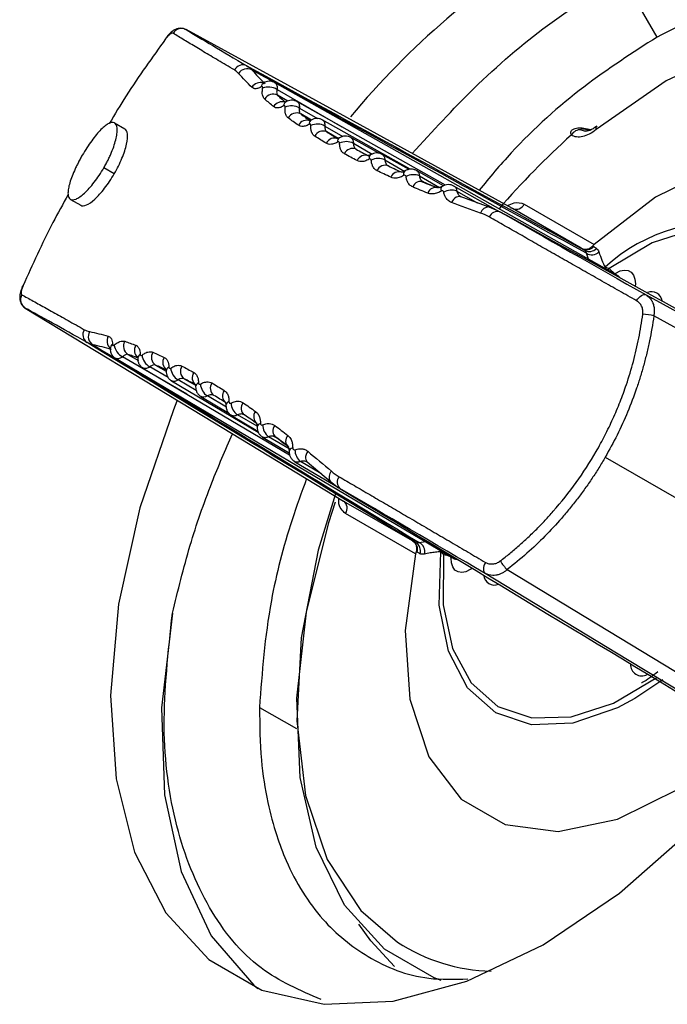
# Model space of a CAD drawing. Header units: millimetres. Extents: x 25 to 1229, y -261 to 1180.
# Tile 41 of 224: x 800 to 813, y 13 to 34. Entities that reach past the tile are written whole.
import ezdxf

# ---------------------------------------------------------------- set-up
doc = ezdxf.new("R2010")
doc.units = ezdxf.units.MM

msp = doc.modelspace()

# ---------------------------------------------------------------- linework, layer by layer
at = {"color": 7, "linetype": 'Continuous', "lineweight": 25}
for p, q in [((812.918, 33.219), (812.197, 34.467)), ((803.277, 33.379), (803.307, 33.374)), ((812.123, 28.344), (805.116, 32.29)), ((805.164, 32.147), (806.485, 31.388)), ((805.387, 31.908), (805.175, 32.03)), ((808.601, 30.197), (805.571, 31.903)), ((805.621, 31.768), (805.993, 31.555)), ((805.865, 31.524), (805.647, 31.65)), ((802.06, 31.341), (801.848, 31.464)), ((807.882, 30.519), (806.088, 31.53)), ((806.14, 31.402), (806.51, 31.19)), ((806.412, 31.149), (806.181, 31.283)), ((807.241, 30.847), (806.668, 31.17)), ((811.37, 31.325), (811.449, 31.297)), ((811.568, 31.325), (811.393, 31.359)), ((811.547, 31.314), (811.426, 31.338)), ((806.722, 31.049), (807.104, 30.83)), ((807.858, 30.515), (807.31, 30.824)), ((807.365, 30.709), (807.771, 30.477)), ((801.843, 30.426), (801.631, 30.548)), ((808.563, 30.183), (808.012, 30.493)), ((808.068, 30.384), (808.482, 30.148)), ((808.135, 30.273), (808.156, 30.261)), ((809.693, 29.66), (808.775, 30.177)), ((808.832, 30.074), (809.249, 29.836)), ((809.49, 29.748), (808.904, 29.961)), ((800.948, 29.905), (801.16, 29.783)), ((810.209, 29.809), (811.637, 28.985)), ((809.682, 29.667), (809.49, 29.748)), ((809.97, 29.716), (809.928, 29.728)), ((811.371, 28.907), (809.97, 29.716)), ((811.522, 28.683), (811.476, 28.805)), ((811.841, 28.503), (811.858, 28.518)), ((812.041, 28.391), (812.046, 28.398)), ((812.074, 28.372), (812.075, 28.399)), ((812.124, 28.344), (812.122, 28.345)), ((800.024, 27.686), (800.004, 27.71)), ((801.866, 26.661), (808.787, 22.566)), ((803.324, 25.93), (802.014, 26.691)), ((802.121, 26.739), (802.335, 26.616)), ((802.428, 26.461), (805.42, 24.691)), ((802.941, 26.27), (802.571, 26.485)), ((802.686, 26.521), (802.904, 26.395)), ((803.011, 26.199), (804.782, 25.151)), ((803.515, 26.004), (803.148, 26.218)), ((803.271, 26.242), (803.513, 26.102)), ((803.612, 25.876), (804.178, 25.542)), ((804.133, 25.664), (803.744, 25.89)), ((803.876, 25.902), (803.862, 25.908)), ((803.876, 25.902), (803.863, 25.91)), ((804.232, 25.494), (804.773, 25.173)), ((804.756, 25.272), (804.359, 25.503)), ((804.501, 25.502), (804.483, 25.51)), ((804.87, 25.051), (805.414, 24.729)), ((805.412, 24.812), (804.992, 25.056)), ((805.525, 24.548), (806.432, 24.011)), ((806.057, 24.309), (805.643, 24.55)), ((805.777, 24.545), (806.254, 24.143)), ((811.862, 24.642), (817.13, 21.601)), ((806.254, 24.143), (806.421, 24.017)), ((806.449, 24), (806.421, 24.019)), ((806.523, 23.745), (807.923, 22.936)), ((807.989, 22.668), (806.562, 23.492)), ((808.064, 22.896), (808.194, 22.917)), ((808.505, 22.709), (808.509, 22.731)), ((808.702, 22.607), (808.706, 22.614)), ((808.716, 22.581), (808.738, 22.595)), ((813.037, 20.091), (812.466, 19.711)), ((804.806, 19.531), (805.561, 19.096))]:
    msp.add_line(p, q, dxfattribs=at)
at = {"color": 7, "linetype": 'Continuous', "lineweight": 25, "flags": 128}
for points in [[(810.593, 14.682), (812.155, 15.739), (813.674, 17.075), (815.104, 18.651), (816.402, 20.419), (817.528, 22.325), (818.448, 24.311), (819.135, 26.317), (819.566, 28.281), (819.73, 30.144), (819.621, 31.85), (819.242, 33.347), (818.605, 34.589), (817.73, 35.538), (816.642, 36.166), (815.375, 36.453), (813.968, 36.392), (812.463, 35.982), (810.906, 35.238)], [(802.9, 33.203), (802.895, 33.194), (802.892, 33.181)], [(809.97, 29.716), (806.239, 31.764), (803.307, 33.374)], [(819.675, 31.43), (819.207, 32.094), (818.296, 32.852), (817.183, 33.263), (815.914, 33.311), (814.536, 32.994), (813.104, 32.325), (811.674, 31.329)], [(804.916, 32.294), (804.899, 32.287), (804.891, 32.283)], [(818.276, 25.151), (818.483, 26.716), (818.391, 28.124), (818.003, 29.295), (817.342, 30.164), (816.445, 30.682), (815.362, 30.82), (814.154, 30.571), (812.888, 29.947), (811.637, 28.985)], [(808.936, 29.948), (808.91, 29.959), (808.881, 29.963), (808.852, 29.959), (808.822, 29.948), (808.793, 29.93), (808.766, 29.905), (808.743, 29.875), (808.723, 29.841)], [(816.287, 25.983), (816.297, 27.011), (816.108, 27.899), (815.728, 28.602), (815.177, 29.084), (814.485, 29.32), (813.686, 29.297), (812.822, 29.017), (811.938, 28.495)], [(811.912, 28.463), (811.913, 28.464), (811.938, 28.495)], [(812.075, 28.399), (812.164, 28.443), (812.25, 28.461), (812.327, 28.452), (812.391, 28.417), (812.439, 28.357), (812.468, 28.276), (812.477, 28.178), (812.474, 28.131)], [(812.167, 28.301), (812.141, 28.332), (812.123, 28.344)], [(799.967, 28.124), (799.973, 28.133), (799.983, 28.143)], [(812.502, 27.833), (812.522, 27.866), (812.546, 27.895), (812.572, 27.92), (812.599, 27.939), (812.625, 27.952), (812.651, 27.959), (812.675, 27.959), (812.696, 27.952)], [(812.696, 27.952), (816.486, 25.87), (818.532, 24.746)], [(800.024, 27.686), (803.663, 25.479), (806.523, 23.745)], [(818.44, 24.46), (815.798, 25.909), (812.853, 27.523)], [(801.76, 26.857), (801.76, 26.85), (801.761, 26.839)], [(802.321, 26.658), (802.321, 26.653), (802.321, 26.649)], [(803.121, 25.782), (803.051, 25.61), (802.364, 23.604), (801.933, 21.64), (801.769, 19.776), (801.879, 18.07), (802.257, 16.573), (802.894, 15.332), (803.77, 14.382), (804.857, 13.755), (806.124, 13.467), (807.531, 13.529), (809.036, 13.938), (810.593, 14.682)], [(804.825, 25.331), (804.798, 25.317), (804.777, 25.3), (804.763, 25.281), (804.757, 25.262), (804.757, 25.259)], [(805.484, 24.829), (805.454, 24.816), (805.432, 24.801), (805.417, 24.784), (805.411, 24.765), (805.41, 24.762)], [(805.79, 24.761), (805.77, 24.727), (805.756, 24.692), (805.748, 24.656), (805.747, 24.622), (805.752, 24.591), (805.764, 24.563), (805.781, 24.54), (805.804, 24.523)], [(806.254, 24.143), (806.259, 24.137), (806.281, 24.121)], [(806.356, 23.893), (806.006, 22.743), (805.654, 20.948), (805.567, 19.258), (805.746, 17.732), (806.187, 16.424), (806.873, 15.38), (807.623, 14.734)], [(808.514, 13.954), (808.369, 14.006), (807.354, 14.592), (806.543, 15.492), (805.962, 16.674), (805.634, 18.098), (805.567, 19.716), (805.766, 21.473), (806.222, 23.309), (806.359, 23.726)], [(807.989, 22.668), (807.782, 21.102), (807.874, 19.695), (808.262, 18.523), (808.923, 17.654), (809.82, 17.136), (810.903, 16.998), (812.111, 17.248), (813.377, 17.871), (814.628, 18.834)], [(812.466, 19.711), (812.109, 19.522), (811.199, 19.211), (810.357, 19.177), (809.629, 19.422), (809.053, 19.931), (808.661, 20.677), (808.475, 21.62), (808.505, 22.709)], [(808.564, 22.652), (808.554, 21.624), (808.743, 20.736), (809.123, 20.033), (809.673, 19.551), (810.366, 19.315), (811.165, 19.338), (812.029, 19.617), (812.913, 20.14)], [(808.564, 22.652), (808.578, 22.688), (808.579, 22.69)], [(809.143, 22.366), (809.108, 22.343), (809.019, 22.302), (808.934, 22.286), (808.858, 22.298), (808.795, 22.336), (808.749, 22.398), (808.722, 22.481), (808.716, 22.581)], [(808.787, 22.566), (808.807, 22.557), (808.84, 22.55)], [(809.418, 22.492), (809.4, 22.458), (809.387, 22.423), (809.378, 22.388), (809.375, 22.355), (809.377, 22.325), (809.384, 22.3), (809.396, 22.279), (809.412, 22.265)], [(809.862, 22.343), (813.516, 20.124), (815.301, 19.041)], [(815.109, 18.813), (812.318, 20.504), (809.412, 22.265)], [(803.03, 21.452), (802.805, 19.521), (802.865, 17.744), (803.207, 16.176), (803.821, 14.867), (804.688, 13.859), (804.771, 13.789)], [(807.559, 14.238), (807.076, 14.761), (806.836, 15.101)]]:
    msp.add_lwpolyline(points, dxfattribs=at)
at = {"color": 7, "linetype": 'Continuous', "lineweight": 25}
for centre, radius, start, end in [((819.527, 20.917), 16.715, 121.0464, 140.3172), ((803.214, 33.199), 0.197, 61.9016, 150.7783), ((804.465, 32.458), 0.193, 63.7504, 152.3109), ((804.554, 32.37), 0.203, 61.4845, 148.5276), ((804.829, 32.086), 0.205, 72.4036, 148.9722), ((804.954, 32.189), 0.113, 123.7837, 173.7367), ((804.992, 31.89), 0.309, 56.2634, 113.0229), ((805.086, 31.853), 0.199, 63.2468, 150.2568), ((805.269, 31.699), 0.2, 71.135, 150.4758), ((805.399, 31.811), 0.101, 107.8599, 178.8923), ((805.458, 31.503), 0.311, 58.4172, 114.1226), ((805.563, 31.475), 0.194, 64.4725, 151.8597), ((805.772, 31.327), 0.194, 68.6066, 152.3455), ((805.92, 31.44), 0.102, 123.9819, 182.1114), ((805.988, 31.13), 0.312, 60.6176, 115.2308), ((811.741, 31.353), 0.0713, 135.1737, 199.8805), ((806.103, 31.111), 0.189, 65.6096, 153.7224), ((821.593, 19.534), 15.657, 131.7269, 139.4573), ((811.352, 31.12), 0.206, 84.9439, 150.9474), ((811.389, 31.318), 0.0419, 28.7177, 91.6775), ((806.336, 30.97), 0.186, 66.0399, 154.5388), ((806.498, 31.085), 0.0982, 126.6517, 186.5071), ((806.579, 30.77), 0.313, 62.8631, 116.3613), ((806.706, 30.761), 0.183, 66.6674, 155.8533), ((806.963, 30.625), 0.18, 67.0691, 156.7785), ((807.134, 30.745), 0.0927, 127.9521, 192.0046), ((807.233, 30.425), 0.314, 65.1555, 117.5258), ((807.37, 30.425), 0.176, 67.6576, 158.261), ((807.652, 30.293), 0.176, 72.753, 158.8525), ((807.834, 30.418), 0.0902, 130.5582, 196.901), ((807.948, 30.094), 0.314, 67.5001, 118.7342), ((808.094, 30.103), 0.169, 68.5948, 160.9535), ((808.594, 30.105), 0.0888, 133.8445, 201.7814), ((808.397, 29.98), 0.166, 68.9536, 162.0954), ((808.724, 29.778), 0.315, 69.9051, 119.9944), ((810.041, 29.887), 0.185, 247.4786, 335.0401), ((809.488, 29.569), 0.18, 89.3052, 161.5367), ((809.661, 29.479), 0.179, 73.6259, 158.4373), ((814.184, 26.01), 3.42, 78.6317, 132.8519), ((811.479, 29.072), 0.197, 241.3689, 318.1656), ((811.535, 29.037), 0.197, 241.3831, 317.745), ((811.589, 28.974), 0.203, 236.2512, 315.0479), ((820.08, 37.428), 12.087, 227.6528, 228.3423), ((800.128, 27.854), 0.197, 149.2213, 238.1006), ((812.807, 27.799), 0.219, 9.743, 113.0019), ((812.627, 26.813), 0.745, 72.3642, 89.9321), ((801.395, 27.141), 0.193, 147.6884, 236.2534), ((801.516, 27.107), 0.203, 151.4713, 238.5189), ((801.9, 27.012), 0.205, 151.0262, 227.6105), ((802.23, 26.906), 0.199, 149.742, 236.7573), ((801.872, 26.852), 0.113, 126.2259, 177.0126), ((802.151, 26.968), 0.309, 186.9716, 243.7404), ((802.455, 26.823), 0.201, 149.5893, 227.5895), ((802.795, 26.681), 0.194, 148.1391, 235.5322), ((802.428, 26.651), 0.107, 122.2077, 176.3711), ((802.718, 26.758), 0.31, 185.8723, 241.5866), ((803.028, 26.574), 0.194, 147.6535, 231.3955), ((803.004, 26.389), 0.102, 117.9415, 175.2063), ((803.306, 26.486), 0.312, 184.7646, 239.3864), ((803.381, 26.395), 0.189, 146.2764, 234.3957), ((803.619, 26.264), 0.186, 145.4599, 233.9656), ((803.6, 26.067), 0.0981, 113.4765, 173.4781), ((803.985, 26.048), 0.183, 144.1453, 233.3385), ((803.914, 26.153), 0.313, 183.6344, 237.1411), ((804.231, 25.894), 0.18, 143.22, 232.937), ((804.21, 25.688), 0.0896, 106.7357, 173.3024), ((804.54, 25.76), 0.314, 182.4703, 234.8488), ((804.608, 25.642), 0.176, 141.7373, 232.3489), ((804.86, 25.463), 0.173, 140.7031, 231.9718), ((805.183, 25.306), 0.314, 181.2622, 232.5045), ((805.249, 25.175), 0.169, 139.0445, 231.4124), ((805.506, 24.974), 0.166, 137.9025, 231.0538), ((805.845, 24.792), 0.315, 180.0022, 230.0997), ((806.396, 24.236), 0.17, 136.0249, 213.1316), ((806.572, 24.129), 0.179, 141.5603, 226.3816), ((806.41, 23.598), 0.185, 324.9585, 52.527), ((807.834, 22.761), 0.197, 341.8344, 58.6329), ((807.894, 22.729), 0.197, 342.255, 58.6187), ((807.975, 22.714), 0.203, 344.9514, 63.7501), ((804.897, 11.136), 12.086, 71.6474, 72.3369), ((810.364, 22.893), 0.744, 210.064, 227.6407), ((809.602, 22.248), 0.22, 185.4507, 291.8879), ((812.605, 20.405), 0.23, 177.4589, 299.3049), ((809.657, 17.916), 3.777, 237.4045, 268.105)]:
    msp.add_arc(centre, radius, start, end, dxfattribs=at)
for points, knots in [([(807.922, 30.841), (808.336, 31.294), (809.223, 32.265), (810.674, 33.504), (811.693, 34.148), (812.197, 34.467)], [0, 0, 0, 0, 0.305991, 0.656093, 1, 1, 1, 1]), ([(819.163, 33.255), (818.949, 33.452), (818.412, 33.947), (817.294, 34.308), (815.905, 34.34), (814.427, 33.997), (813.416, 33.476), (812.918, 33.219)], [0, 0, 0, 0, 0.146591, 0.368693, 0.584961, 0.795396, 1, 1, 1, 1]), ([(803.28, 33.383), (803.263, 33.389), (803.228, 33.399), (803.155, 33.399), (803.068, 33.369), (802.978, 33.3), (802.926, 33.236), (802.9, 33.203)], [0, 0, 0, 0, 0.115862, 0.236822, 0.484915, 0.73719, 1, 1, 1, 1]), ([(802.892, 33.181), (802.62, 32.805), (802.227, 32.263), (801.855, 31.644), (801.741, 31.454)], [0, 0, 0, 0, 0.69352, 1, 1, 1, 1]), ([(803.042, 33.296), (803.037, 33.298), (803.028, 33.301), (803.007, 33.294), (802.978, 33.276), (802.94, 33.242), (802.908, 33.201), (802.892, 33.181)], [0, 0, 0, 0, 0.168127, 0.3338142, 0.50243, 0.7553799, 1, 1, 1, 1]), ([(804.295, 32.548), (804.238, 32.581), (804.125, 32.648), (803.965, 32.743), (803.811, 32.834), (803.664, 32.921), (803.524, 33.005), (803.392, 33.084), (803.268, 33.159), (803.15, 33.23), (803.078, 33.274), (803.042, 33.296)], [0, 0, 0, 0, 0.11032, 0.220839, 0.331554, 0.442468, 0.553579, 0.664888, 0.776394, 0.888098, 1, 1, 1, 1]), ([(812.918, 33.219), (812.419, 32.898), (811.408, 32.245), (810.171, 31.153), (809.502, 30.35), (809.287, 30.091)], [0, 0, 0, 0, 0.397323, 0.805966, 1, 1, 1, 1]), ([(804.842, 32.202), (804.829, 32.194), (804.804, 32.18), (804.767, 32.168), (804.728, 32.162), (804.687, 32.166), (804.665, 32.183), (804.654, 32.191)], [0, 0, 0, 0, 0.1663417, 0.3320127, 0.5001099, 0.7504417, 1, 1, 1, 1]), ([(804.914, 31.951), (804.907, 31.959), (804.893, 31.973), (804.878, 32.003), (804.866, 32.044), (804.861, 32.1), (804.868, 32.15), (804.871, 32.174)], [0, 0, 0, 0, 0.166887, 0.332654, 0.500354, 0.751114, 1, 1, 1, 1]), ([(804.892, 32.283), (804.886, 32.281), (804.879, 32.277), (804.882, 32.277), (804.882, 32.276)], [0, 0, 0, 0, 0.7836351, 1, 1, 1, 1]), ([(805.116, 32.29), (805.098, 32.298), (805.062, 32.315), (805.002, 32.319), (804.943, 32.309), (804.909, 32.292), (804.892, 32.283)], [0, 0, 0, 0, 0.25954, 0.517743, 0.766678, 1, 1, 1, 1]), ([(805.115, 32.289), (805.12, 32.287), (805.133, 32.28), (805.149, 32.259), (805.162, 32.228), (805.168, 32.19), (805.165, 32.161), (805.164, 32.147)], [0, 0, 0, 0, 0.12167, 0.341269, 0.560857, 0.780434, 1, 1, 1, 1]), ([(805.164, 32.147), (805.162, 32.134), (805.156, 32.108), (805.156, 32.074), (805.162, 32.047), (805.171, 32.036), (805.175, 32.03)], [0, 0, 0, 0, 0.2317513, 0.4998205, 0.7522903, 1, 1, 1, 1]), ([(805.175, 32.03), (805.208, 32.002), (805.261, 31.956), (805.316, 31.91), (805.337, 31.893)], [0, 0, 0, 0, 0.617575, 1, 1, 1, 1]), ([(805.298, 31.812), (805.285, 31.805), (805.258, 31.79), (805.22, 31.777), (805.178, 31.77), (805.133, 31.773), (805.108, 31.79), (805.095, 31.798)], [0, 0, 0, 0, 0.166418, 0.3320997, 0.5001433, 0.7505377, 1, 1, 1, 1]), ([(805.392, 31.567), (805.384, 31.574), (805.368, 31.587), (805.35, 31.617), (805.335, 31.658), (805.326, 31.713), (805.329, 31.762), (805.331, 31.787)], [0, 0, 0, 0, 0.166798, 0.332549, 0.500314, 0.751009, 1, 1, 1, 1]), ([(805.346, 31.897), (805.339, 31.894), (805.33, 31.889), (805.331, 31.888), (805.331, 31.888)], [0, 0, 0, 0, 0.630663, 1, 1, 1, 1]), ([(805.57, 31.903), (805.553, 31.911), (805.517, 31.928), (805.456, 31.932), (805.397, 31.923), (805.362, 31.906), (805.346, 31.897)], [0, 0, 0, 0, 0.258058, 0.515557, 0.76496, 1, 1, 1, 1]), ([(805.57, 31.902), (805.573, 31.901), (805.586, 31.895), (805.601, 31.876), (805.615, 31.847), (805.623, 31.81), (805.622, 31.782), (805.621, 31.768)], [0, 0, 0, 0, 0.0873286, 0.3155075, 0.543679, 0.7718432, 1, 1, 1, 1]), ([(805.621, 31.768), (805.619, 31.756), (805.616, 31.729), (805.62, 31.695), (805.63, 31.667), (805.641, 31.656), (805.647, 31.65)], [0, 0, 0, 0, 0.227903, 0.499939, 0.752543, 1, 1, 1, 1]), ([(801.631, 30.548), (801.646, 30.575), (801.676, 30.628), (801.717, 30.708), (801.755, 30.788), (801.8, 30.893), (801.847, 31.019), (801.884, 31.155), (801.903, 31.272), (801.902, 31.395), (801.857, 31.484), (801.76, 31.474), (801.659, 31.41), (801.573, 31.333), (801.48, 31.231), (801.382, 31.105), (801.283, 30.962), (801.221, 30.857), (801.189, 30.805)], [0, 0, 0, 0, 0.031453, 0.062591, 0.093768, 0.125337, 0.187563, 0.250531, 0.312701, 0.375661, 0.500203, 0.624563, 0.687624, 0.749614, 0.812628, 0.87456, 0.937586, 1, 1, 1, 1]), ([(805.818, 31.436), (805.804, 31.429), (805.776, 31.414), (805.736, 31.4), (805.691, 31.392), (805.643, 31.394), (805.614, 31.409), (805.6, 31.417)], [0, 0, 0, 0, 0.166477, 0.332167, 0.500169, 0.750609, 1, 1, 1, 1]), ([(805.862, 31.524), (805.855, 31.52), (805.841, 31.513), (805.841, 31.512), (805.841, 31.511)], [0, 0, 0, 0, 0.51922, 1, 1, 1, 1]), ([(805.934, 31.194), (805.925, 31.201), (805.907, 31.215), (805.886, 31.243), (805.867, 31.284), (805.853, 31.338), (805.854, 31.387), (805.855, 31.412)], [0, 0, 0, 0, 0.166756, 0.3325, 0.500295, 0.750958, 1, 1, 1, 1]), ([(806.088, 31.53), (806.07, 31.538), (806.034, 31.554), (805.974, 31.559), (805.914, 31.55), (805.879, 31.532), (805.862, 31.524)], [0, 0, 0, 0, 0.2564545, 0.5131822, 0.7630945, 1, 1, 1, 1]), ([(806.088, 31.529), (806.09, 31.528), (806.101, 31.524), (806.116, 31.507), (806.132, 31.479), (806.141, 31.443), (806.14, 31.416), (806.14, 31.402)], [0, 0, 0, 0, 0.049361, 0.287026, 0.524688, 0.762346, 1, 1, 1, 1]), ([(811.689, 31.402), (811.663, 31.383), (811.611, 31.344), (811.521, 31.299), (811.476, 31.297), (811.447, 31.296)], [0, 0, 0, 0, 0.263702, 0.518768, 1, 1, 1, 1]), ([(801.843, 30.426), (801.904, 30.531), (801.958, 30.64), (802.043, 30.848), (802.075, 30.945), (802.13, 31.198), (802.115, 31.311), (802.059, 31.342)], [0, 0, 0, 0, 0.25, 0.25, 0.5, 0.5, 1, 1, 1, 1]), ([(806.668, 31.17), (806.65, 31.178), (806.614, 31.194), (806.553, 31.199), (806.492, 31.19), (806.456, 31.173), (806.439, 31.164)], [0, 0, 0, 0, 0.254719, 0.510591, 0.761048, 1, 1, 1, 1]), ([(811.171, 31.22), (811.163, 31.242), (811.147, 31.281), (811.166, 31.3), (811.174, 31.308)], [0, 0, 0, 0, 0.5612198, 1, 1, 1, 1]), ([(811.388, 31.36), (811.369, 31.361), (811.331, 31.364), (811.271, 31.356), (811.213, 31.34), (811.185, 31.32), (811.17, 31.309)], [0, 0, 0, 0, 0.220405, 0.459578, 0.719039, 1, 1, 1, 1]), ([(811.674, 31.329), (811.583, 31.255), (811.489, 31.206), (811.314, 31.166), (811.234, 31.177), (811.171, 31.22)], [0, 0, 0, 0, 0.5, 0.5, 1, 1, 1, 1]), ([(811.426, 31.338), (811.416, 31.34), (811.396, 31.343), (811.372, 31.343), (811.36, 31.338), (811.362, 31.331), (811.367, 31.327), (811.37, 31.325)], [0, 0, 0, 0, 0.263869, 0.500298, 0.748454, 0.872203, 1, 1, 1, 1]), ([(806.4, 31.074), (806.386, 31.066), (806.357, 31.05), (806.314, 31.035), (806.267, 31.027), (806.215, 31.027), (806.184, 31.042), (806.168, 31.05)], [0, 0, 0, 0, 0.16651, 0.332205, 0.500184, 0.750649, 1, 1, 1, 1]), ([(806.439, 31.164), (806.432, 31.16), (806.417, 31.151), (806.408, 31.15), (806.411, 31.147), (806.412, 31.146)], [0, 0, 0, 0, 0.42787, 0.891906, 1, 1, 1, 1]), ([(806.539, 30.835), (806.529, 30.842), (806.509, 30.855), (806.484, 30.883), (806.462, 30.923), (806.444, 30.977), (806.442, 31.026), (806.441, 31.051)], [0, 0, 0, 0, 0.166756, 0.332501, 0.500294, 0.750954, 1, 1, 1, 1]), ([(806.722, 31.049), (806.723, 31.036), (806.724, 31.009), (806.734, 30.975), (806.752, 30.946), (806.769, 30.934), (806.778, 30.928)], [0, 0, 0, 0, 0.2353522, 0.48374, 0.7405096, 1, 1, 1, 1]), ([(801.189, 30.805), (801.174, 30.778), (801.144, 30.725), (801.103, 30.646), (801.064, 30.567), (801.016, 30.464), (800.966, 30.341), (800.924, 30.209), (800.901, 30.096), (800.895, 29.976), (800.935, 29.887), (801.034, 29.892), (801.141, 29.953), (801.233, 30.027), (801.332, 30.127), (801.435, 30.251), (801.537, 30.392), (801.6, 30.496), (801.631, 30.548)], [0, 0, 0, 0, 0.0314473, 0.0625683, 0.0937316, 0.1253044, 0.1875312, 0.2505847, 0.3125971, 0.3757467, 0.5004165, 0.6249313, 0.6876212, 0.7499058, 0.8126806, 0.8748842, 0.9375511, 1, 1, 1, 1]), ([(807.077, 30.818), (807.059, 30.809), (807.021, 30.79), (807.01, 30.799), (807.004, 30.803)], [0, 0, 0, 0, 0.460157, 1, 1, 1, 1]), ([(807.31, 30.824), (807.292, 30.833), (807.255, 30.849), (807.193, 30.854), (807.131, 30.845), (807.095, 30.827), (807.077, 30.818)], [0, 0, 0, 0, 0.252842, 0.507753, 0.758788, 1, 1, 1, 1]), ([(807.309, 30.824), (807.317, 30.819), (807.332, 30.809), (807.349, 30.783), (807.362, 30.75), (807.364, 30.723), (807.365, 30.709)], [0, 0, 0, 0, 0.222997, 0.481994, 0.740995, 1, 1, 1, 1]), ([(807.043, 30.726), (807.028, 30.717), (806.999, 30.701), (806.954, 30.685), (806.904, 30.675), (806.849, 30.675), (806.815, 30.689), (806.797, 30.696)], [0, 0, 0, 0, 0.1665081, 0.3322019, 0.5001834, 0.7506494, 1, 1, 1, 1]), ([(807.206, 30.49), (807.195, 30.496), (807.173, 30.509), (807.145, 30.536), (807.118, 30.576), (807.096, 30.63), (807.091, 30.679), (807.088, 30.703)], [0, 0, 0, 0, 0.166791, 0.332545, 0.500308, 0.750989, 1, 1, 1, 1]), ([(807.365, 30.709), (807.366, 30.699), (807.369, 30.675), (807.382, 30.641), (807.403, 30.608), (807.425, 30.595), (807.437, 30.587)], [0, 0, 0, 0, 0.19508, 0.429322, 0.699976, 1, 1, 1, 1]), ([(807.437, 30.587), (807.488, 30.563), (807.574, 30.521), (807.662, 30.48), (807.698, 30.464)], [0, 0, 0, 0, 0.5960332, 1, 1, 1, 1]), ([(801.159, 29.783), (801.187, 29.766), (801.226, 29.769), (801.324, 29.811), (801.383, 29.851), (801.509, 29.967), (801.578, 30.043), (801.715, 30.219), (801.782, 30.321), (801.843, 30.426)], [0, 0, 0, 0, 0.25, 0.25, 0.5, 0.5, 0.75, 0.75, 1, 1, 1, 1]), ([(807.747, 30.392), (807.732, 30.383), (807.701, 30.366), (807.655, 30.349), (807.602, 30.338), (807.544, 30.336), (807.506, 30.35), (807.488, 30.357)], [0, 0, 0, 0, 0.166465, 0.332149, 0.500166, 0.750603, 1, 1, 1, 1]), ([(807.775, 30.486), (807.756, 30.477), (807.714, 30.455), (807.695, 30.464), (807.684, 30.469)], [0, 0, 0, 0, 0.459782, 1, 1, 1, 1]), ([(808.012, 30.493), (807.994, 30.502), (807.957, 30.519), (807.894, 30.524), (807.83, 30.514), (807.793, 30.496), (807.775, 30.486)], [0, 0, 0, 0, 0.250814, 0.504643, 0.756282, 1, 1, 1, 1]), ([(807.934, 30.158), (807.922, 30.164), (807.898, 30.176), (807.867, 30.204), (807.836, 30.242), (807.809, 30.296), (807.801, 30.345), (807.797, 30.37)], [0, 0, 0, 0, 0.166855, 0.332623, 0.500333, 0.751052, 1, 1, 1, 1]), ([(808.011, 30.492), (808.017, 30.489), (808.032, 30.48), (808.05, 30.457), (808.064, 30.425), (808.067, 30.398), (808.068, 30.384)], [0, 0, 0, 0, 0.186744, 0.45782, 0.728906, 1, 1, 1, 1]), ([(808.068, 30.384), (808.071, 30.37), (808.078, 30.342), (808.095, 30.309), (808.112, 30.293), (808.119, 30.285)], [0, 0, 0, 0, 0.355798, 0.709775, 1, 1, 1, 1]), ([(808.395, 30.151), (808.349, 30.17), (808.248, 30.211), (808.149, 30.253), (808.095, 30.276)], [0, 0, 0, 0, 0.452489, 1, 1, 1, 1]), ([(808.119, 30.285), (808.121, 30.284), (808.125, 30.278), (808.131, 30.275), (808.135, 30.273)], [0, 0, 0, 0, 0.335437, 1, 1, 1, 1]), ([(808.156, 30.261), (808.211, 30.237), (808.3, 30.199), (808.391, 30.162), (808.426, 30.148)], [0, 0, 0, 0, 0.623296, 1, 1, 1, 1]), ([(808.532, 30.169), (808.511, 30.159), (808.466, 30.135), (808.439, 30.144), (808.425, 30.148)], [0, 0, 0, 0, 0.459016, 1, 1, 1, 1]), ([(808.774, 30.177), (808.756, 30.186), (808.719, 30.203), (808.655, 30.208), (808.589, 30.199), (808.551, 30.179), (808.532, 30.169)], [0, 0, 0, 0, 0.248626, 0.501233, 0.753496, 1, 1, 1, 1]), ([(808.774, 30.176), (808.779, 30.174), (808.793, 30.167), (808.81, 30.145), (808.826, 30.114), (808.83, 30.087), (808.832, 30.074)], [0, 0, 0, 0, 0.1462207, 0.4307998, 0.7153929, 1, 1, 1, 1]), ([(800.903, 30.002), (800.797, 29.811), (800.447, 29.18), (800.174, 28.569), (799.983, 28.143)], [0, 0, 0, 0, 0.30239, 1, 1, 1, 1]), ([(808.511, 30.072), (808.495, 30.063), (808.464, 30.045), (808.416, 30.028), (808.361, 30.015), (808.299, 30.012), (808.259, 30.025), (808.238, 30.031)], [0, 0, 0, 0, 0.166374, 0.332039, 0.500128, 0.750505, 1, 1, 1, 1]), ([(808.723, 29.841), (808.71, 29.847), (808.684, 29.859), (808.649, 29.885), (808.615, 29.924), (808.583, 29.977), (808.572, 30.026), (808.566, 30.051)], [0, 0, 0, 0, 0.167198, 0.332984, 0.500361, 0.750838, 1, 1, 1, 1]), ([(808.832, 30.074), (808.836, 30.06), (808.845, 30.031), (808.866, 29.998), (808.884, 29.982), (808.892, 29.975)], [0, 0, 0, 0, 0.366523, 0.731865, 1, 1, 1, 1]), ([(808.892, 29.975), (808.894, 29.973), (808.899, 29.967), (808.906, 29.964), (808.91, 29.962)], [0, 0, 0, 0, 0.4911753, 1, 1, 1, 1]), ([(809.865, 29.774), (809.911, 29.798), (810.039, 29.863), (810.143, 29.83), (810.209, 29.809)], [0, 0, 0, 0, 0.3583, 1, 1, 1, 1]), ([(812.502, 27.833), (812.382, 27.901), (812.145, 28.036), (811.794, 28.235), (811.449, 28.431), (811.109, 28.625), (810.774, 28.815), (810.445, 29.002), (810.123, 29.187), (809.805, 29.368), (809.598, 29.486), (809.495, 29.545)], [0, 0, 0, 0, 0.111902, 0.223606, 0.335112, 0.446421, 0.557532, 0.668446, 0.779161, 0.88968, 1, 1, 1, 1]), ([(811.371, 28.907), (811.382, 28.902), (811.404, 28.892), (811.438, 28.886), (811.467, 28.885), (811.507, 28.89), (811.557, 28.908), (811.59, 28.939), (811.606, 28.954)], [0, 0, 0, 0, 0.155988, 0.291481, 0.406465, 0.500937, 0.760212, 1, 1, 1, 1]), ([(811.476, 28.805), (811.473, 28.818), (811.466, 28.843), (811.449, 28.857), (811.441, 28.864)], [0, 0, 0, 0, 0.527352, 1, 1, 1, 1]), ([(811.733, 28.831), (811.752, 28.775), (811.787, 28.668), (811.835, 28.566), (811.858, 28.518)], [0, 0, 0, 0, 0.523204, 1, 1, 1, 1]), ([(811.858, 28.518), (811.864, 28.516), (811.876, 28.514), (811.902, 28.507), (811.925, 28.499), (811.938, 28.495)], [0, 0, 0, 0, 0.296069, 0.629465, 1, 1, 1, 1]), ([(799.967, 28.124), (799.954, 28.089), (799.926, 28.018), (799.908, 27.908), (799.923, 27.815), (799.959, 27.746), (799.987, 27.719), (800.001, 27.705)], [0, 0, 0, 0, 0.238713, 0.479428, 0.734534, 0.867272, 1, 1, 1, 1]), ([(799.983, 28.143), (799.978, 28.13), (799.968, 28.106), (799.957, 28.073), (799.948, 28.042), (799.942, 28.007), (799.942, 27.971), (799.953, 27.96), (799.958, 27.955)], [0, 0, 0, 0, 0.123131, 0.245397, 0.369671, 0.498689, 0.749382, 1, 1, 1, 1]), ([(799.958, 27.955), (799.995, 27.935), (800.069, 27.894), (800.19, 27.828), (800.317, 27.757), (800.452, 27.683), (800.594, 27.603), (800.742, 27.52), (800.899, 27.432), (801.061, 27.34), (801.175, 27.276), (801.232, 27.243)], [0, 0, 0, 0, 0.111902, 0.223606, 0.335112, 0.446421, 0.557532, 0.668446, 0.779161, 0.88968, 1, 1, 1, 1]), ([(812.696, 27.952), (812.711, 27.942), (812.739, 27.924), (812.773, 27.89), (812.797, 27.857), (812.814, 27.828), (812.826, 27.805), (812.832, 27.79), (812.845, 27.756), (812.86, 27.698), (812.865, 27.61), (812.857, 27.551), (812.853, 27.523)], [0, 0, 0, 0, 0.124562, 0.233691, 0.325393, 0.398446, 0.452206, 0.4864, 0.500944, 0.680291, 0.847301, 1, 1, 1, 1]), ([(812.628, 27.558), (812.63, 27.572), (812.632, 27.601), (812.629, 27.643), (812.62, 27.683), (812.6, 27.734), (812.564, 27.79), (812.522, 27.819), (812.502, 27.833)], [0, 0, 0, 0, 0.122972, 0.245181, 0.369502, 0.498667, 0.749584, 1, 1, 1, 1]), ([(809.719, 22.52), (809.784, 22.571), (809.914, 22.673), (810.102, 22.834), (810.285, 23), (810.463, 23.172), (810.636, 23.35), (810.914, 23.657), (811.278, 24.114), (811.617, 24.641), (811.857, 25.082), (812.021, 25.422), (812.167, 25.769), (812.31, 26.159), (812.44, 26.594), (812.554, 27.074), (812.603, 27.396), (812.628, 27.558)], [0, 0, 0, 0, 0.042231, 0.084224, 0.126036, 0.167726, 0.209354, 0.250979, 0.375856, 0.50034, 0.562591, 0.625419, 0.688129, 0.750559, 0.833295, 0.916288, 1, 1, 1, 1]), ([(812.853, 27.523), (812.84, 27.437), (812.814, 27.267), (812.766, 27.014), (812.71, 26.765), (812.647, 26.521), (812.578, 26.282), (812.474, 25.961), (812.323, 25.562), (812.111, 25.091), (811.945, 24.791), (811.862, 24.642)], [0, 0, 0, 0, 0.0865047, 0.1716803, 0.2555366, 0.3380842, 0.4193341, 0.4992978, 0.6679002, 0.8347577, 1, 1, 1, 1]), ([(801.721, 27.111), (801.73, 27.107), (801.747, 27.101), (801.768, 27.082), (801.788, 27.052), (801.804, 27.008), (801.805, 26.964), (801.806, 26.942)], [0, 0, 0, 0, 0.167198, 0.332984, 0.500361, 0.750838, 1, 1, 1, 1]), ([(801.844, 26.931), (801.857, 26.941), (801.883, 26.962), (801.922, 26.985), (801.966, 27.004), (802.014, 27.015), (802.043, 27.009), (802.058, 27.006)], [0, 0, 0, 0, 0.166374, 0.332039, 0.500128, 0.750505, 1, 1, 1, 1]), ([(801.761, 26.87), (801.761, 26.871), (801.759, 26.873), (801.759, 26.864), (801.76, 26.858)], [0, 0, 0, 0, 0.217391, 1, 1, 1, 1]), ([(801.76, 26.858), (801.761, 26.84), (801.763, 26.801), (801.784, 26.745), (801.818, 26.695), (801.85, 26.672), (801.866, 26.661)], [0, 0, 0, 0, 0.233737, 0.482752, 0.740743, 1, 1, 1, 1]), ([(802.282, 26.925), (802.291, 26.921), (802.309, 26.912), (802.331, 26.89), (802.352, 26.857), (802.368, 26.81), (802.37, 26.764), (802.371, 26.742)], [0, 0, 0, 0, 0.166855, 0.332623, 0.500333, 0.751052, 1, 1, 1, 1]), ([(802.41, 26.726), (802.423, 26.736), (802.45, 26.755), (802.49, 26.775), (802.536, 26.791), (802.585, 26.797), (802.615, 26.788), (802.631, 26.783)], [0, 0, 0, 0, 0.1664651, 0.3321494, 0.5001658, 0.7506034, 1, 1, 1, 1]), ([(802.014, 26.691), (802.002, 26.682), (801.978, 26.666), (801.943, 26.652), (801.91, 26.648), (801.884, 26.651), (801.871, 26.659), (801.867, 26.662)], [0, 0, 0, 0, 0.2196017, 0.4392142, 0.6588376, 0.8784718, 1, 1, 1, 1]), ([(802.121, 26.739), (802.114, 26.741), (802.099, 26.743), (802.073, 26.734), (802.045, 26.718), (802.024, 26.7), (802.014, 26.691)], [0, 0, 0, 0, 0.247468, 0.500152, 0.748844, 1, 1, 1, 1]), ([(802.321, 26.668), (802.286, 26.681), (802.219, 26.706), (802.153, 26.728), (802.121, 26.739)], [0, 0, 0, 0, 0.5146538, 1, 1, 1, 1]), ([(802.322, 26.676), (802.322, 26.676), (802.32, 26.676), (802.321, 26.665), (802.321, 26.658)], [0, 0, 0, 0, 0.369574, 1, 1, 1, 1]), ([(802.321, 26.658), (802.322, 26.64), (802.324, 26.601), (802.346, 26.545), (802.38, 26.495), (802.412, 26.472), (802.428, 26.461)], [0, 0, 0, 0, 0.2354868, 0.4849522, 0.742215, 1, 1, 1, 1]), ([(802.864, 26.678), (802.873, 26.673), (802.892, 26.662), (802.915, 26.637), (802.936, 26.601), (802.953, 26.55), (802.955, 26.503), (802.956, 26.48)], [0, 0, 0, 0, 0.166791, 0.332545, 0.500308, 0.750989, 1, 1, 1, 1]), ([(802.571, 26.485), (802.559, 26.477), (802.535, 26.462), (802.499, 26.45), (802.467, 26.448), (802.443, 26.452), (802.432, 26.459), (802.429, 26.462)], [0, 0, 0, 0, 0.228199, 0.456405, 0.684618, 0.912839, 1, 1, 1, 1]), ([(802.686, 26.521), (802.678, 26.523), (802.662, 26.528), (802.634, 26.522), (802.603, 26.509), (802.581, 26.493), (802.571, 26.485)], [0, 0, 0, 0, 0.247359, 0.500044, 0.749269, 1, 1, 1, 1]), ([(802.903, 26.423), (802.902, 26.422), (802.901, 26.421), (802.902, 26.406), (802.902, 26.398)], [0, 0, 0, 0, 0.480749, 1, 1, 1, 1]), ([(802.902, 26.398), (802.903, 26.379), (802.906, 26.34), (802.928, 26.283), (802.962, 26.233), (802.995, 26.21), (803.011, 26.199)], [0, 0, 0, 0, 0.237378, 0.487331, 0.743802, 1, 1, 1, 1]), ([(802.996, 26.46), (803.01, 26.469), (803.038, 26.486), (803.079, 26.504), (803.126, 26.516), (803.176, 26.519), (803.208, 26.506), (803.224, 26.5)], [0, 0, 0, 0, 0.1665081, 0.3322019, 0.5001834, 0.7506494, 1, 1, 1, 1]), ([(803.466, 26.37), (803.476, 26.364), (803.495, 26.351), (803.519, 26.323), (803.541, 26.284), (803.558, 26.23), (803.56, 26.181), (803.561, 26.157)], [0, 0, 0, 0, 0.166756, 0.332501, 0.500294, 0.750954, 1, 1, 1, 1]), ([(803.148, 26.218), (803.136, 26.211), (803.111, 26.197), (803.076, 26.187), (803.044, 26.186), (803.022, 26.191), (803.013, 26.198), (803.011, 26.2)], [0, 0, 0, 0, 0.237701, 0.4754057, 0.7131143, 0.9508266, 1, 1, 1, 1]), ([(803.602, 26.133), (803.616, 26.141), (803.645, 26.157), (803.688, 26.172), (803.736, 26.18), (803.788, 26.179), (803.821, 26.163), (803.837, 26.155)], [0, 0, 0, 0, 0.16651, 0.332205, 0.500184, 0.750649, 1, 1, 1, 1]), ([(803.504, 26.11), (803.503, 26.11), (803.499, 26.112), (803.502, 26.104), (803.502, 26.086), (803.503, 26.078)], [0, 0, 0, 0, 0.108138, 0.571909, 1, 1, 1, 1]), ([(803.503, 26.078), (803.504, 26.059), (803.506, 26.019), (803.529, 25.961), (803.564, 25.911), (803.596, 25.888), (803.612, 25.876)], [0, 0, 0, 0, 0.239446, 0.48992, 0.745516, 1, 1, 1, 1]), ([(804.087, 26.001), (804.097, 25.994), (804.117, 25.98), (804.141, 25.949), (804.164, 25.907), (804.182, 25.85), (804.183, 25.799), (804.184, 25.774)], [0, 0, 0, 0, 0.166756, 0.3325, 0.500295, 0.750958, 1, 1, 1, 1]), ([(803.862, 25.908), (803.857, 25.91), (803.843, 25.916), (803.815, 25.916), (803.78, 25.909), (803.756, 25.897), (803.744, 25.89)], [0, 0, 0, 0, 0.14411, 0.42931, 0.714021, 1, 1, 1, 1]), ([(804.098, 25.769), (804.104, 25.766), (804.117, 25.761), (804.12, 25.718), (804.121, 25.698)], [0, 0, 0, 0, 0.539108, 1, 1, 1, 1]), ([(804.226, 25.746), (804.241, 25.753), (804.271, 25.767), (804.315, 25.779), (804.365, 25.784), (804.419, 25.778), (804.453, 25.76), (804.47, 25.751)], [0, 0, 0, 0, 0.1664768, 0.3321673, 0.500169, 0.7506095, 1, 1, 1, 1]), ([(804.121, 25.698), (804.122, 25.678), (804.125, 25.638), (804.148, 25.579), (804.183, 25.528), (804.216, 25.505), (804.232, 25.494)], [0, 0, 0, 0, 0.241728, 0.492751, 0.747368, 1, 1, 1, 1]), ([(804.726, 25.573), (804.736, 25.565), (804.757, 25.548), (804.782, 25.515), (804.805, 25.47), (804.823, 25.409), (804.825, 25.357), (804.825, 25.331)], [0, 0, 0, 0, 0.166798, 0.332549, 0.500314, 0.751009, 1, 1, 1, 1]), ([(804.359, 25.503), (804.347, 25.497), (804.322, 25.486), (804.287, 25.479), (804.256, 25.483), (804.234, 25.49), (804.225, 25.499), (804.223, 25.5)], [0, 0, 0, 0, 0.236995, 0.473986, 0.710973, 0.947956, 1, 1, 1, 1]), ([(804.483, 25.51), (804.478, 25.513), (804.464, 25.52), (804.435, 25.523), (804.398, 25.519), (804.372, 25.509), (804.359, 25.503)], [0, 0, 0, 0, 0.1266137, 0.4179149, 0.7084534, 1, 1, 1, 1]), ([(804.727, 25.347), (804.736, 25.34), (804.753, 25.328), (804.756, 25.281), (804.757, 25.259)], [0, 0, 0, 0, 0.539464, 1, 1, 1, 1]), ([(804.757, 25.259), (804.758, 25.239), (804.761, 25.197), (804.785, 25.138), (804.82, 25.086), (804.853, 25.062), (804.87, 25.051)], [0, 0, 0, 0, 0.24426, 0.495852, 0.749366, 1, 1, 1, 1]), ([(804.869, 25.299), (804.885, 25.305), (804.916, 25.317), (804.962, 25.326), (805.013, 25.328), (805.069, 25.318), (805.104, 25.296), (805.121, 25.285)], [0, 0, 0, 0, 0.166418, 0.3321, 0.500143, 0.750538, 1, 1, 1, 1]), ([(803.03, 21.452), (803.143, 21.913), (803.356, 22.79), (803.782, 24.026), (804.111, 24.786), (804.255, 25.12)], [0, 0, 0, 0, 0.382779, 0.729075, 1, 1, 1, 1]), ([(804.992, 25.056), (804.98, 25.051), (804.955, 25.04), (804.92, 25.036), (804.888, 25.041), (804.867, 25.05), (804.859, 25.059), (804.857, 25.061)], [0, 0, 0, 0, 0.23748, 0.474952, 0.712416, 0.949873, 1, 1, 1, 1]), ([(805.143, 25.042), (805.134, 25.048), (805.117, 25.059), (805.089, 25.067), (805.066, 25.07), (805.043, 25.069), (805.019, 25.066), (805.001, 25.059), (804.992, 25.056)], [0, 0, 0, 0, 0.2212029, 0.4078757, 0.5566327, 0.6662237, 0.8390117, 1, 1, 1, 1]), ([(805.099, 25.087), (805.138, 25.058), (805.224, 24.993), (805.31, 24.927), (805.358, 24.89)], [0, 0, 0, 0, 0.452472, 1, 1, 1, 1]), ([(805.369, 24.87), (805.332, 24.899), (805.256, 24.957), (805.181, 25.014), (805.143, 25.042)], [0, 0, 0, 0, 0.496716, 1, 1, 1, 1]), ([(805.383, 25.086), (805.393, 25.076), (805.415, 25.058), (805.44, 25.022), (805.464, 24.973), (805.482, 24.91), (805.483, 24.856), (805.484, 24.829)], [0, 0, 0, 0, 0.166887, 0.332654, 0.500354, 0.751114, 1, 1, 1, 1]), ([(805.375, 24.866), (805.386, 24.856), (805.407, 24.837), (805.409, 24.786), (805.41, 24.762)], [0, 0, 0, 0, 0.54021, 1, 1, 1, 1]), ([(805.41, 24.762), (805.411, 24.741), (805.413, 24.698), (805.438, 24.637), (805.474, 24.584), (805.508, 24.56), (805.524, 24.548)], [0, 0, 0, 0, 0.247076, 0.49925, 0.751519, 1, 1, 1, 1]), ([(805.53, 24.792), (805.546, 24.797), (805.578, 24.808), (805.626, 24.814), (805.679, 24.812), (805.737, 24.798), (805.772, 24.773), (805.79, 24.761)], [0, 0, 0, 0, 0.166342, 0.332013, 0.50011, 0.750442, 1, 1, 1, 1]), ([(805.525, 24.549), (805.52, 24.551), (805.514, 24.554), (805.51, 24.56), (805.509, 24.561)], [0, 0, 0, 0, 0.756546, 1, 1, 1, 1]), ([(805.643, 24.55), (805.63, 24.545), (805.605, 24.536), (805.57, 24.534), (805.543, 24.538), (805.53, 24.546), (805.525, 24.549)], [0, 0, 0, 0, 0.2846785, 0.569343, 0.8539935, 1, 1, 1, 1]), ([(805.778, 24.539), (805.775, 24.541), (805.76, 24.55), (805.729, 24.557), (805.687, 24.561), (805.657, 24.554), (805.643, 24.55)], [0, 0, 0, 0, 0.085309, 0.391453, 0.695858, 1, 1, 1, 1]), ([(811.862, 24.642), (811.819, 24.569), (811.733, 24.422), (811.594, 24.208), (811.449, 23.997), (811.296, 23.79), (811.136, 23.587), (810.918, 23.329), (810.63, 23.02), (810.261, 22.667), (809.997, 22.452), (809.862, 22.343)], [0, 0, 0, 0, 0.082085, 0.164553, 0.247422, 0.330707, 0.414425, 0.498591, 0.660465, 0.827572, 1, 1, 1, 1]), ([(805.767, 24.204), (805.665, 23.922), (805.361, 23.085), (804.949, 21.477), (804.859, 20.247), (804.806, 19.531)], [0, 0, 0, 0, 0.174642, 0.519526, 1, 1, 1, 1]), ([(806.432, 24.241), (806.535, 24.181), (806.741, 24.06), (807.056, 23.876), (807.377, 23.688), (807.704, 23.497), (808.036, 23.303), (808.373, 23.105), (808.716, 22.904), (809.064, 22.7), (809.3, 22.561), (809.418, 22.492)], [0, 0, 0, 0, 0.11032, 0.220839, 0.331554, 0.442468, 0.553579, 0.664888, 0.776394, 0.888098, 1, 1, 1, 1]), ([(806.562, 23.492), (806.529, 23.52), (806.465, 23.576), (806.415, 23.688), (806.426, 23.778), (806.429, 23.802)], [0, 0, 0, 0, 0.420519, 0.838359, 1, 1, 1, 1]), ([(807.923, 22.936), (807.928, 22.934), (807.945, 22.922), (807.969, 22.9), (807.989, 22.869), (808.006, 22.829), (808.016, 22.774), (808.006, 22.73), (808.001, 22.71)], [0, 0, 0, 0, 0.066174, 0.249745, 0.387621, 0.500881, 0.763888, 1, 1, 1, 1]), ([(807.996, 22.898), (808.006, 22.894), (808.026, 22.886), (808.051, 22.893), (808.064, 22.896)], [0, 0, 0, 0, 0.472648, 1, 1, 1, 1]), ([(808.505, 22.709), (808.469, 22.706), (808.397, 22.701), (808.286, 22.685), (808.21, 22.669), (808.171, 22.661)], [0, 0, 0, 0, 0.3127324, 0.6460195, 1, 1, 1, 1]), ([(808.564, 22.652), (808.55, 22.664), (808.524, 22.687), (808.511, 22.702), (808.505, 22.709)], [0, 0, 0, 0, 0.5418769, 1, 1, 1, 1]), ([(808.787, 22.566), (808.789, 22.564), (808.791, 22.562), (808.789, 22.565), (808.789, 22.566)], [0, 0, 0, 0, 0.8039896, 1, 1, 1, 1]), ([(809.418, 22.492), (809.433, 22.484), (809.463, 22.469), (809.513, 22.459), (809.575, 22.458), (809.647, 22.473), (809.696, 22.504), (809.719, 22.52)], [0, 0, 0, 0, 0.168127, 0.333814, 0.50243, 0.75538, 1, 1, 1, 1]), ([(809.862, 22.343), (809.846, 22.33), (809.812, 22.303), (809.755, 22.27), (809.694, 22.243), (809.63, 22.227), (809.529, 22.218), (809.461, 22.245), (809.412, 22.265)], [0, 0, 0, 0, 0.1134174, 0.2351151, 0.3644623, 0.5004203, 0.6372214, 1, 1, 1, 1]), ([(806.064, 13.562), (805.637, 13.749), (804.728, 14.145), (803.729, 15.378), (803.055, 17.056), (802.773, 19.099), (802.944, 20.668), (803.03, 21.452)], [0, 0, 0, 0, 0.181508, 0.386433, 0.590428, 0.795166, 1, 1, 1, 1]), ([(812.932, 20.255), (812.825, 20.171), (812.713, 20.083), (812.604, 20.031), (812.598, 20.029)], [0, 0, 0, 0, 0.951776, 1, 1, 1, 1]), ([(804.806, 19.531), (804.811, 19.167), (804.82, 18.486), (804.957, 17.622), (805.136, 16.944), (805.46, 16.091), (806.028, 15.176), (807.023, 14.376), (808.034, 13.959), (808.789, 13.977), (809.06, 13.984)], [0, 0, 0, 0, 0.110932, 0.207209, 0.288826, 0.355777, 0.54219, 0.711143, 0.896297, 1, 1, 1, 1])]:
    msp.add_open_spline(points, degree=3, knots=knots, dxfattribs=at)
for points in [[(803.307, 33.374), (803.619, 33.183), (804.037, 32.934), (804.55, 32.631)], [(804.55, 32.631), (804.587, 32.609), (804.621, 32.582), (804.651, 32.549)], [(804.55, 32.631), (806.596, 31.513), (808.893, 30.257), (811.441, 28.864)], [(804.381, 32.476), (804.355, 32.505), (804.326, 32.529), (804.295, 32.548)], [(804.654, 32.191), (804.557, 32.285), (804.466, 32.381), (804.381, 32.476)], [(804.651, 32.549), (804.735, 32.454), (804.825, 32.36), (804.92, 32.267)], [(811.476, 28.805), (808.956, 30.188), (806.68, 31.437), (804.651, 32.549)], [(804.871, 32.174), (804.876, 32.2), (804.862, 32.213), (804.842, 32.202)], [(805.095, 31.798), (805.033, 31.849), (804.972, 31.9), (804.914, 31.951)], [(805.331, 31.787), (805.335, 31.812), (805.319, 31.824), (805.298, 31.812)], [(805.647, 31.65), (805.713, 31.601), (805.782, 31.551), (805.852, 31.503)], [(805.6, 31.417), (805.529, 31.467), (805.46, 31.516), (805.392, 31.567)], [(805.855, 31.412), (805.856, 31.437), (805.839, 31.449), (805.818, 31.436)], [(806.14, 31.402), (806.136, 31.348), (806.152, 31.302), (806.181, 31.283)], [(806.168, 31.05), (806.088, 31.098), (806.011, 31.146), (805.934, 31.194)], [(806.181, 31.283), (806.256, 31.235), (806.333, 31.187), (806.412, 31.14)], [(806.669, 31.169), (806.703, 31.15), (806.723, 31.105), (806.722, 31.049)], [(806.441, 31.051), (806.441, 31.075), (806.421, 31.087), (806.4, 31.074)], [(806.797, 30.696), (806.71, 30.742), (806.624, 30.789), (806.539, 30.835)], [(806.778, 30.928), (806.861, 30.882), (806.946, 30.836), (807.033, 30.791)], [(807.088, 30.703), (807.087, 30.728), (807.065, 30.739), (807.043, 30.726)], [(807.488, 30.357), (807.392, 30.401), (807.298, 30.445), (807.206, 30.49)], [(807.797, 30.37), (807.794, 30.395), (807.77, 30.405), (807.747, 30.392)], [(808.238, 30.031), (808.136, 30.073), (808.034, 30.116), (807.934, 30.158)], [(808.566, 30.051), (808.562, 30.077), (808.535, 30.087), (808.511, 30.072)], [(809.318, 29.626), (809.115, 29.696), (808.917, 29.768), (808.723, 29.841)], [(809.495, 29.545), (809.438, 29.577), (809.379, 29.604), (809.318, 29.626)], [(809.523, 29.736), (809.589, 29.713), (809.651, 29.685), (809.711, 29.651)], [(809.711, 29.651), (810.636, 29.123), (811.637, 28.553), (812.696, 27.952)], [(817.758, 25.216), (814.826, 26.831), (812.143, 28.31), (809.711, 29.651)], [(811.637, 28.985), (811.626, 28.976), (811.616, 28.965), (811.606, 28.954)], [(811.606, 28.954), (811.612, 28.949), (811.619, 28.945), (811.626, 28.941)], [(811.384, 28.899), (811.38, 28.902), (811.375, 28.905), (811.371, 28.907)], [(811.441, 28.864), (811.422, 28.876), (811.403, 28.887), (811.384, 28.899)], [(811.626, 28.941), (811.644, 28.929), (811.662, 28.917), (811.681, 28.904)], [(811.681, 28.904), (811.706, 28.888), (811.723, 28.863), (811.733, 28.831)], [(812.046, 28.398), (812.053, 28.391), (812.064, 28.392), (812.075, 28.399)], [(801.288, 26.98), (800.769, 27.274), (800.345, 27.511), (800.024, 27.686)], [(801.232, 27.243), (801.264, 27.225), (801.299, 27.212), (801.337, 27.205)], [(801.337, 27.205), (801.463, 27.179), (801.591, 27.147), (801.721, 27.111)], [(801.41, 26.934), (801.366, 26.944), (801.325, 26.959), (801.288, 26.98)], [(807.996, 22.898), (805.515, 24.407), (803.279, 25.768), (801.288, 26.98)], [(802.058, 27.006), (802.132, 26.98), (802.207, 26.953), (802.282, 26.925)], [(801.788, 26.842), (801.66, 26.878), (801.534, 26.909), (801.41, 26.934)], [(801.41, 26.934), (803.387, 25.734), (805.606, 24.387), (808.064, 22.896)], [(801.806, 26.942), (801.805, 26.919), (801.824, 26.914), (801.844, 26.931)], [(802.631, 26.783), (802.708, 26.75), (802.786, 26.715), (802.864, 26.678)], [(802.371, 26.742), (802.37, 26.718), (802.389, 26.711), (802.41, 26.726)], [(802.916, 26.417), (802.838, 26.453), (802.762, 26.488), (802.686, 26.521)], [(802.956, 26.48), (802.956, 26.455), (802.975, 26.446), (802.996, 26.46)], [(803.224, 26.5), (803.304, 26.458), (803.385, 26.415), (803.466, 26.37)], [(803.271, 26.242), (803.24, 26.258), (803.192, 26.249), (803.148, 26.218)], [(803.51, 26.114), (803.43, 26.158), (803.35, 26.201), (803.271, 26.242)], [(803.561, 26.157), (803.561, 26.132), (803.58, 26.121), (803.602, 26.133)], [(803.837, 26.155), (803.92, 26.106), (804.003, 26.054), (804.087, 26.001)], [(803.744, 25.89), (803.696, 25.862), (803.647, 25.856), (803.613, 25.876)], [(804.123, 25.75), (804.04, 25.802), (803.958, 25.853), (803.876, 25.902)], [(804.184, 25.774), (804.184, 25.748), (804.204, 25.735), (804.226, 25.746)], [(804.47, 25.751), (804.555, 25.693), (804.64, 25.634), (804.726, 25.573)], [(804.753, 25.327), (804.669, 25.387), (804.584, 25.445), (804.501, 25.502)], [(804.825, 25.331), (804.825, 25.304), (804.846, 25.289), (804.869, 25.299)], [(805.121, 25.285), (805.208, 25.22), (805.295, 25.154), (805.383, 25.086)], [(805.484, 24.829), (805.483, 24.8), (805.505, 24.783), (805.53, 24.792)], [(805.79, 24.761), (805.95, 24.63), (806.112, 24.494), (806.274, 24.354)], [(806.274, 24.354), (806.323, 24.311), (806.376, 24.273), (806.432, 24.241)], [(809.412, 22.265), (808.363, 22.881), (807.368, 23.464), (806.449, 24)], [(806.449, 24), (808.826, 22.565), (811.448, 20.981), (814.314, 19.25)], [(807.923, 22.936), (807.928, 22.934), (807.933, 22.932), (807.937, 22.929)], [(807.937, 22.929), (807.957, 22.919), (807.976, 22.908), (807.996, 22.898)], [(808.001, 22.71), (807.996, 22.696), (807.992, 22.681), (807.989, 22.668)], [(808.022, 22.699), (808.015, 22.703), (808.008, 22.706), (808.001, 22.71)], [(808.081, 22.669), (808.061, 22.679), (808.042, 22.689), (808.022, 22.699)], [(808.171, 22.661), (808.138, 22.653), (808.108, 22.656), (808.081, 22.669)], [(808.716, 22.581), (808.716, 22.594), (808.711, 22.604), (808.702, 22.607)]]:
    msp.add_open_spline(points, degree=3, dxfattribs=at)

doc.saveas('drawing.dxf')
